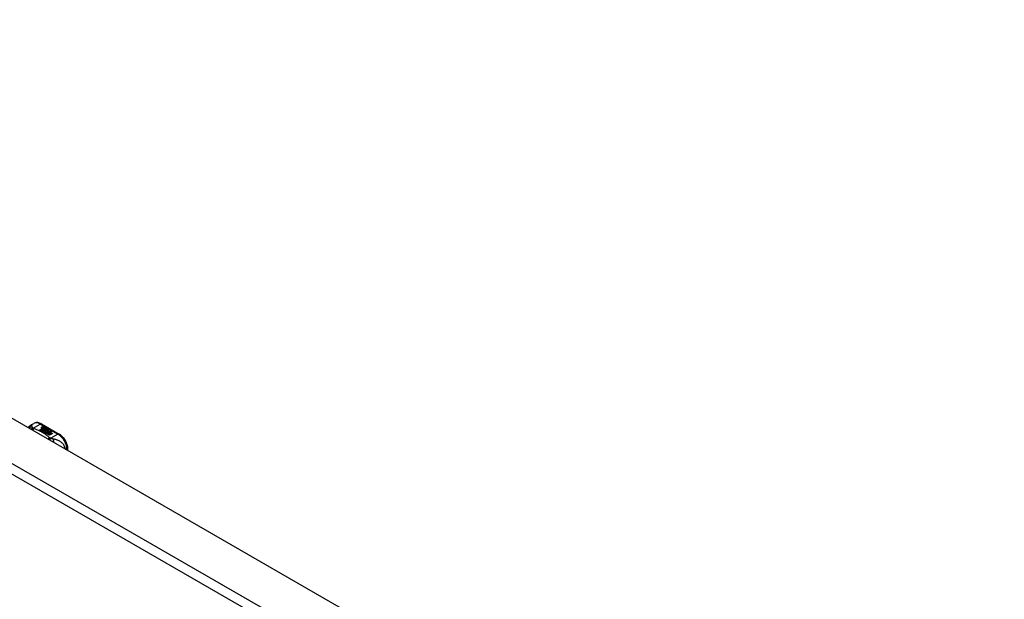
# Model space of a CAD drawing. Header units: inches. Extents: x 338.7 to 398.6, y 130.5 to 184.5.
# Tile 10 of 11: x 383.7 to 398.5, y 156.3 to 165. Entities that reach past the tile are written whole.
import ezdxf

# ---------------------------------------------------------------- set-up
doc = ezdxf.new("R2010")
doc.units = ezdxf.units.IN
doc.header["$MEASUREMENT"] = 0
doc.layers.add('Visible Edges(ANSI)', color=7, linetype='Continuous', lineweight=25)
doc.layers.add('Visible Tangent Edges(ANSI)', color=7, linetype='Continuous', lineweight=25)

msp = doc.modelspace()

# ---------------------------------------------------------------- linework, layer by layer
at = {"layer": 'Visible Edges(ANSI)'}
for p, q in [((369.11, 167.342), (398.53, 150.4)), ((383.883, 158.901), (383.923, 158.925)), ((384.015, 158.828), (384.052, 158.849)), ((384.052, 158.848), (384.016, 158.827)), ((384.041, 158.917), (384.305, 158.765)), ((384.042, 158.868), (384.061, 158.876)), ((384.061, 158.874), (384.042, 158.867)), ((384.045, 158.862), (384.045, 158.86)), ((384.068, 158.872), (384.049, 158.865)), ((384.052, 158.849), (384.052, 158.848)), ((384.054, 158.859), (384.054, 158.857)), ((384.054, 158.857), (384.054, 158.856)), ((384.061, 158.876), (384.068, 158.872)), ((384.061, 158.876), (384.061, 158.874)), ((384.066, 158.872), (384.061, 158.874)), ((384.061, 158.852), (384.061, 158.851)), ((384.084, 158.863), (384.064, 158.855)), ((384.065, 158.862), (384.077, 158.867)), ((384.077, 158.865), (384.065, 158.86)), ((384.065, 158.862), (384.065, 158.86)), ((384.069, 158.847), (384.067, 158.848)), ((384.1, 158.854), (384.069, 158.842)), ((384.077, 158.867), (384.084, 158.863)), ((384.077, 158.867), (384.077, 158.865)), ((384.082, 158.862), (384.077, 158.865)), ((384.081, 158.852), (384.093, 158.857)), ((384.093, 158.856), (384.081, 158.851)), ((384.093, 158.857), (384.1, 158.854)), ((384.093, 158.857), (384.093, 158.856)), ((384.098, 158.853), (384.093, 158.856)), ((384.096, 158.841), (384.103, 158.852)), ((384.103, 158.85), (384.096, 158.839)), ((384.103, 158.852), (384.11, 158.848)), ((384.103, 158.852), (384.103, 158.85)), ((384.11, 158.847), (384.103, 158.85)), ((384.11, 158.848), (384.105, 158.84)), ((384.029, 158.82), (384.015, 158.828)), ((384.067, 158.842), (384.029, 158.82)), ((384.031, 158.819), (384.069, 158.841)), ((384.045, 158.81), (384.031, 158.819)), ((384.069, 158.839), (384.032, 158.818)), ((384.088, 158.835), (384.045, 158.81)), ((384.046, 158.809), (384.093, 158.836)), ((384.078, 158.791), (384.046, 158.809)), ((384.091, 158.833), (384.048, 158.809)), ((384.064, 158.847), (384.061, 158.845)), ((384.061, 158.845), (384.067, 158.842)), ((384.061, 158.845), (384.061, 158.843)), ((384.065, 158.841), (384.061, 158.843)), ((384.099, 158.823), (384.061, 158.802)), ((384.061, 158.802), (384.102, 158.805)), ((384.061, 158.802), (384.061, 158.801)), ((384.102, 158.803), (384.063, 158.8)), ((384.064, 158.845), (384.069, 158.847)), ((384.069, 158.842), (384.064, 158.845)), ((384.069, 158.846), (384.065, 158.844)), ((384.069, 158.847), (384.069, 158.846)), ((384.069, 158.841), (384.079, 158.834)), ((384.069, 158.841), (384.069, 158.839)), ((384.079, 158.833), (384.069, 158.839)), ((384.072, 158.84), (384.096, 158.841)), ((384.08, 158.836), (384.072, 158.84)), ((384.096, 158.839), (384.075, 158.839)), ((384.097, 158.795), (384.078, 158.791)), ((384.079, 158.834), (384.088, 158.835)), ((384.079, 158.834), (384.079, 158.833)), ((384.084, 158.833), (384.079, 158.833)), ((384.095, 158.837), (384.08, 158.836)), ((384.093, 158.836), (384.088, 158.829)), ((384.088, 158.829), (384.099, 158.823)), ((384.088, 158.829), (384.088, 158.828)), ((384.097, 158.822), (384.088, 158.828)), ((384.091, 158.829), (384.096, 158.836)), ((384.096, 158.835), (384.091, 158.829)), ((384.098, 158.825), (384.091, 158.829)), ((384.093, 158.783), (384.097, 158.795)), ((384.097, 158.793), (384.093, 158.782)), ((384.156, 158.746), (384.093, 158.783)), ((384.096, 158.836), (384.095, 158.837)), ((384.096, 158.841), (384.096, 158.839)), ((384.096, 158.836), (384.096, 158.835)), ((384.097, 158.795), (384.097, 158.793)), ((384.104, 158.836), (384.098, 158.825)), ((384.102, 158.805), (384.106, 158.819)), ((384.106, 158.817), (384.102, 158.803)), ((384.102, 158.805), (384.102, 158.803)), ((384.129, 158.837), (384.104, 158.836)), ((384.105, 158.84), (384.106, 158.84)), ((384.105, 158.84), (384.105, 158.839)), ((384.106, 158.838), (384.105, 158.839)), ((384.106, 158.84), (384.121, 158.841)), ((384.121, 158.84), (384.106, 158.838)), ((384.106, 158.84), (384.106, 158.838)), ((384.106, 158.819), (384.106, 158.817)), ((384.118, 158.798), (384.11, 158.773)), ((384.11, 158.773), (384.125, 158.782)), ((384.11, 158.773), (384.11, 158.773)), ((384.125, 158.78), (384.111, 158.772)), ((384.114, 158.822), (384.114, 158.82)), ((384.117, 158.831), (384.117, 158.829)), ((384.117, 158.831), (384.135, 158.821)), ((384.135, 158.819), (384.117, 158.829)), ((384.13, 158.819), (384.118, 158.825)), ((384.14, 158.8), (384.118, 158.798)), ((384.121, 158.841), (384.129, 158.837)), ((384.121, 158.841), (384.121, 158.84)), ((384.126, 158.837), (384.121, 158.84)), ((384.124, 158.813), (384.122, 158.808)), ((384.122, 158.808), (384.157, 158.811)), ((384.155, 158.809), (384.122, 158.806)), ((384.122, 158.808), (384.122, 158.806)), ((384.125, 158.782), (384.171, 158.755)), ((384.125, 158.782), (384.125, 158.78)), ((384.17, 158.754), (384.125, 158.78)), ((384.126, 158.832), (384.13, 158.835)), ((384.127, 158.783), (384.142, 158.792)), ((384.173, 158.756), (384.127, 158.783)), ((384.13, 158.833), (384.128, 158.832)), ((384.142, 158.79), (384.128, 158.782)), ((384.13, 158.835), (384.13, 158.833)), ((384.13, 158.819), (384.13, 158.817)), ((384.135, 158.821), (384.135, 158.819)), ((384.157, 158.801), (384.136, 158.797)), ((384.136, 158.797), (384.14, 158.8)), ((384.138, 158.824), (384.138, 158.822)), ((384.14, 158.799), (384.139, 158.797)), ((384.14, 158.8), (384.14, 158.799)), ((384.142, 158.792), (384.188, 158.765)), ((384.142, 158.792), (384.142, 158.79)), ((384.187, 158.764), (384.142, 158.79)), ((384.144, 158.793), (384.157, 158.801)), ((384.19, 158.766), (384.144, 158.793)), ((384.157, 158.799), (384.145, 158.792)), ((384.157, 158.811), (384.151, 158.807)), ((384.151, 158.807), (384.194, 158.807)), ((384.151, 158.807), (384.151, 158.805)), ((384.184, 158.806), (384.151, 158.805)), ((384.171, 158.755), (384.156, 158.746)), ((384.157, 158.801), (384.157, 158.799)), ((384.194, 158.807), (384.16, 158.801)), ((384.16, 158.801), (384.205, 158.775)), ((384.16, 158.801), (384.16, 158.8)), ((384.204, 158.774), (384.16, 158.8)), ((384.188, 158.765), (384.173, 158.756)), ((384.205, 158.775), (384.19, 158.766)), ((384.436, 158.516), (384.436, 158.538))]:
    msp.add_line(p, q, dxfattribs=at)
at = {"layer": 'Visible Edges(ANSI)', "flags": 128}
for points in [[(383.841, 158.859), (383.849, 158.871), (383.859, 158.883), (383.87, 158.893), (383.883, 158.901)], [(384.041, 158.917), (384.027, 158.924), (384.012, 158.93), (383.998, 158.934), (383.983, 158.937), (383.967, 158.937), (383.952, 158.935), (383.937, 158.931), (383.923, 158.925)], [(384.436, 158.538), (384.436, 158.554), (384.434, 158.57), (384.431, 158.586), (384.426, 158.603), (384.421, 158.619), (384.414, 158.636), (384.407, 158.651), (384.399, 158.667), (384.389, 158.682), (384.379, 158.697), (384.368, 158.71), (384.357, 158.723), (384.345, 158.735), (384.332, 158.746), (384.319, 158.756), (384.305, 158.765)]]:
    msp.add_lwpolyline(points, dxfattribs=at)
at = {"layer": 'Visible Edges(ANSI)'}
for centre, major_axis, start_param, end_param in [((384.042, 158.862), (-0.007, 0), 5.820233, 7.062977), ((384.042, 158.861), (-0.007, 0), 5.820233, 6.078955), ((384.053, 158.859), (0.0192, 0), 2.164208, 2.67864), ((384.053, 158.858), (-0.0192, 0), 5.305801, 5.820233), ((384.049, 158.866), (-0.0164, 0), 0.779792, 1.90155), ((384.049, 158.862), (-0.004, 0), 5.90879, 7.175095), ((384.049, 158.86), (-0.004, 0), 0, 0.89191), ((384.053, 158.861), (-0.0082, 0), 5.323118, 5.90879), ((384.052, 158.863), (0.0084, 0), 4.033503, 4.932446), ((384.052, 158.862), (-0.0084, 0), 0.89191, 1.767313), ((384.057, 158.853), (-0.00676, 0), 5.794367, 7.059467), ((384.068, 158.85), (0.0192, 0), 2.419321, 2.652775), ((384.068, 158.848), (-0.0192, 0), 5.560914, 5.794367), ((384.057, 158.852), (-0.00676, 0), 5.794367, 6.071487), ((384.064, 158.856), (0.016, 0), 3.905964, 4.740051), ((384.064, 158.854), (-0.016, 0), 0.764371, 1.402544), ((384.064, 158.857), (-0.016, 0), 0.776281, 1.787416), ((384.047, 158.876), (0.031, 0), 4.949028, 5.337665), ((384.047, 158.874), (-0.031, 0), 1.80809, 2.196072), ((384.069, 158.852), (-0.0082, 0), 5.323254, 5.908937), ((384.065, 158.852), (-0.004, 0), 5.908937, 7.173827), ((384.065, 158.851), (-0.004, 0), 0, 0.890642), ((384.068, 158.854), (0.0084, 0), 4.032234, 4.932287), ((384.068, 158.853), (-0.0084, 0), 0.890642, 1.484281), ((384.068, 158.853), (-0.0084, 0), 1.514337, 1.790695), ((384.063, 158.867), (0.031, 0), 4.932287, 5.323254), ((384.063, 158.865), (-0.031, 0), 1.790695, 2.181662), ((384.116, 158.822), (-0.0101, 0), 5.913952, 6.982716), ((384.116, 158.821), (-0.0101, 0), 5.913952, 6.142632), ((384.125, 158.825), (0.022, 0), 3.701478, 4.680599), ((384.125, 158.824), (-0.022, 0), 0.559885, 1.507168), ((384.124, 158.821), (-0.0188, 0), 5.081623, 5.913952), ((384.124, 158.819), (-0.0188, 0), 5.081623, 5.913952), ((384.125, 158.825), (-0.0199, 0), 0.617996, 1.556283), ((384.12, 158.822), (-0.00637, 0), 4.999578, 6.390788), ((384.121, 158.822), (-0.0073, 0), 0.107602, 1.123637), ((384.12, 158.82), (-0.00637, 0), 0, 0.107602), ((384.121, 158.82), (-0.0073, 0), 0.107602, 1.123637), ((384.123, 158.824), (0.0112, 0), 4.26523, 5.375571), ((384.123, 158.822), (0.0112, 0), 4.26523, 5.375571), ((384.125, 158.829), (-0.0265, 0), 1.556283, 2.296236), ((384.118, 158.821), (0.0205, 0), 0.343453, 1.17916), ((384.112, 158.814), (0.0405, 0), 0.638101, 1.087938), ((384.112, 158.812), (-0.0405, 0), 3.779694, 4.229531), ((384.132, 158.824), (0.0064, 0), 5.210263, 6.626638), ((384.132, 158.822), (0.0064, 0), 5.210263, 6.283185), ((384.134, 158.823), (0.0132, 0), 5.437829, 6.921287), ((384.134, 158.822), (0.0132, 0), 0.108138, 0.638101)]:
    msp.add_ellipse(centre, major_axis=major_axis, ratio=0.575862, start_param=start_param, end_param=end_param, dxfattribs=at)
at = {"layer": 'Visible Tangent Edges(ANSI)'}
for p, q in [((368.52, 167.002), (397.939, 150.06)), ((397.869, 149.939), (368.45, 166.881)), ((383.914, 158.853), (384.021, 158.915)), ((384.021, 158.915), (384.286, 158.763)), ((384.036, 158.864), (384.036, 158.862)), ((384.042, 158.868), (384.042, 158.867)), ((384.047, 158.86), (384.047, 158.858)), ((384.051, 158.855), (384.051, 158.853)), ((384.063, 158.851), (384.063, 158.849)), ((384.07, 158.85), (384.07, 158.848)), ((384.081, 158.852), (384.081, 158.851)), ((384.107, 158.825), (384.107, 158.823)), ((384.114, 158.821), (384.114, 158.82)), ((384.118, 158.818), (384.118, 158.816)), ((384.144, 158.828), (384.144, 158.826)), ((384.286, 158.763), (384.178, 158.701))]:
    msp.add_line(p, q, dxfattribs=at)
at = {"layer": 'Visible Tangent Edges(ANSI)', "flags": 128}
for points in [[(383.899, 158.871), (383.897, 158.871), (383.895, 158.871), (383.892, 158.871), (383.89, 158.871), (383.888, 158.87), (383.886, 158.87), (383.884, 158.87), (383.882, 158.869), (383.88, 158.869), (383.878, 158.868), (383.876, 158.867), (383.874, 158.867), (383.871, 158.866), (383.869, 158.865), (383.867, 158.864), (383.865, 158.863), (383.863, 158.862), (383.861, 158.861), (383.86, 158.86), (383.858, 158.859), (383.856, 158.858), (383.854, 158.856), (383.852, 158.855), (383.851, 158.853)], [(383.899, 158.871), (383.898, 158.874), (383.898, 158.876), (383.898, 158.878), (383.898, 158.881), (383.897, 158.883), (383.897, 158.885), (383.897, 158.887), (383.896, 158.889), (383.896, 158.89), (383.895, 158.892), (383.895, 158.894), (383.894, 158.895), (383.894, 158.897), (383.893, 158.898), (383.892, 158.899), (383.892, 158.9), (383.891, 158.901), (383.89, 158.902), (383.889, 158.902), (383.888, 158.902), (383.887, 158.903), (383.885, 158.902), (383.884, 158.902), (383.883, 158.901)], [(383.914, 158.853), (383.912, 158.853), (383.911, 158.852), (383.91, 158.852), (383.909, 158.851), (383.907, 158.851), (383.906, 158.85), (383.905, 158.849), (383.903, 158.849), (383.902, 158.848), (383.901, 158.847), (383.9, 158.847), (383.898, 158.846), (383.897, 158.845), (383.896, 158.844), (383.894, 158.844), (383.893, 158.843), (383.892, 158.842), (383.89, 158.841), (383.889, 158.84), (383.888, 158.839), (383.887, 158.838), (383.885, 158.837), (383.884, 158.836), (383.883, 158.835)], [(383.914, 158.853), (383.913, 158.854), (383.911, 158.855), (383.91, 158.856), (383.909, 158.857), (383.908, 158.857), (383.907, 158.858), (383.906, 158.859), (383.906, 158.86), (383.905, 158.861), (383.904, 158.862), (383.903, 158.863), (383.903, 158.863), (383.902, 158.864), (383.901, 158.865), (383.901, 158.866), (383.901, 158.866), (383.9, 158.867), (383.9, 158.868), (383.9, 158.868), (383.899, 158.869), (383.899, 158.869), (383.899, 158.87), (383.899, 158.871), (383.899, 158.871)], [(383.924, 158.846), (383.924, 158.847), (383.923, 158.847), (383.923, 158.847), (383.922, 158.847), (383.922, 158.848), (383.921, 158.848), (383.921, 158.848), (383.92, 158.848), (383.92, 158.849), (383.919, 158.849), (383.919, 158.849), (383.918, 158.849), (383.918, 158.85), (383.918, 158.85), (383.917, 158.85), (383.917, 158.85), (383.916, 158.851), (383.916, 158.851), (383.916, 158.851), (383.915, 158.852), (383.915, 158.852), (383.914, 158.852), (383.914, 158.853), (383.914, 158.853)], [(383.924, 158.846), (383.923, 158.846), (383.922, 158.845), (383.922, 158.844), (383.921, 158.844), (383.92, 158.843), (383.919, 158.842), (383.918, 158.841), (383.917, 158.84), (383.917, 158.839), (383.916, 158.838), (383.915, 158.837), (383.914, 158.836), (383.913, 158.835), (383.912, 158.834), (383.911, 158.833), (383.911, 158.832), (383.91, 158.831), (383.909, 158.83), (383.908, 158.829), (383.907, 158.828), (383.906, 158.827), (383.906, 158.825), (383.905, 158.824), (383.904, 158.823)], [(384.167, 158.707), (384.159, 158.714), (384.151, 158.72), (384.142, 158.727), (384.134, 158.734), (384.125, 158.74), (384.116, 158.747), (384.107, 158.753), (384.098, 158.76), (384.088, 158.766), (384.078, 158.772), (384.068, 158.778), (384.058, 158.784), (384.048, 158.79), (384.038, 158.796), (384.027, 158.801), (384.016, 158.807), (384.005, 158.812), (383.994, 158.817), (383.983, 158.822), (383.971, 158.827), (383.96, 158.832), (383.948, 158.837), (383.936, 158.842), (383.924, 158.846)], [(384.167, 158.707), (384.166, 158.706), (384.164, 158.706), (384.163, 158.705), (384.162, 158.705), (384.161, 158.704), (384.16, 158.703), (384.158, 158.703), (384.157, 158.702), (384.156, 158.701), (384.155, 158.701), (384.154, 158.7), (384.152, 158.699), (384.151, 158.698), (384.15, 158.698), (384.149, 158.697), (384.147, 158.696), (384.146, 158.695), (384.145, 158.694), (384.144, 158.693), (384.142, 158.692), (384.141, 158.691), (384.14, 158.69), (384.139, 158.689), (384.138, 158.688)], [(384.178, 158.701), (384.177, 158.7), (384.177, 158.699), (384.176, 158.698), (384.175, 158.698), (384.174, 158.697), (384.174, 158.696), (384.173, 158.695), (384.172, 158.694), (384.171, 158.693), (384.17, 158.692), (384.17, 158.691), (384.169, 158.69), (384.168, 158.689), (384.167, 158.688), (384.166, 158.687), (384.166, 158.686), (384.165, 158.685), (384.164, 158.683), (384.163, 158.682), (384.162, 158.681), (384.162, 158.68), (384.161, 158.678), (384.16, 158.677), (384.159, 158.676)], [(384.178, 158.701), (384.178, 158.701), (384.177, 158.701), (384.176, 158.701), (384.176, 158.702), (384.175, 158.702), (384.175, 158.702), (384.174, 158.702), (384.174, 158.702), (384.173, 158.703), (384.173, 158.703), (384.172, 158.703), (384.172, 158.703), (384.171, 158.704), (384.171, 158.704), (384.17, 158.704), (384.17, 158.704), (384.17, 158.705), (384.169, 158.705), (384.169, 158.705), (384.168, 158.706), (384.168, 158.706), (384.168, 158.706), (384.167, 158.706), (384.167, 158.707)], [(384.215, 158.689), (384.213, 158.69), (384.212, 158.69), (384.211, 158.69), (384.209, 158.69), (384.208, 158.691), (384.207, 158.691), (384.205, 158.691), (384.204, 158.692), (384.202, 158.692), (384.201, 158.692), (384.2, 158.693), (384.198, 158.693), (384.196, 158.694), (384.195, 158.694), (384.193, 158.695), (384.191, 158.696), (384.19, 158.696), (384.188, 158.697), (384.186, 158.697), (384.185, 158.698), (384.183, 158.699), (384.181, 158.699), (384.18, 158.7), (384.178, 158.701)], [(384.4, 158.537), (384.398, 158.551), (384.393, 158.565), (384.388, 158.578), (384.382, 158.59), (384.375, 158.601), (384.367, 158.612), (384.359, 158.621), (384.351, 158.629), (384.343, 158.637), (384.334, 158.644), (384.326, 158.65), (384.317, 158.656), (384.308, 158.661), (384.3, 158.665), (384.291, 158.669), (384.283, 158.672), (384.274, 158.675), (384.266, 158.678), (384.257, 158.681), (384.249, 158.683), (384.24, 158.685), (384.232, 158.686), (384.223, 158.688), (384.215, 158.689)], [(384.215, 158.689), (384.215, 158.688), (384.216, 158.686), (384.216, 158.685), (384.216, 158.683), (384.217, 158.681), (384.217, 158.68), (384.217, 158.678), (384.218, 158.676), (384.218, 158.674), (384.218, 158.672), (384.218, 158.67), (384.219, 158.668), (384.219, 158.666), (384.219, 158.664), (384.219, 158.662), (384.219, 158.659), (384.219, 158.657), (384.22, 158.655), (384.22, 158.653), (384.22, 158.65), (384.22, 158.648), (384.22, 158.646), (384.22, 158.643), (384.22, 158.641)]]:
    msp.add_lwpolyline(points, dxfattribs=at)
at = {"layer": 'Visible Tangent Edges(ANSI)'}
for centre, major_axis, ratio, start_param, end_param in [((384.021, 158.754), (-0.098, 0.171), 0.578093, 5.499721, 6.283185), ((384.021, 158.883), (0.0196, 0.0341), 0.578093, 0, 0.783464), ((384.286, 158.73), (0.0196, 0.0341), 0.578093, 0, 0.783464), ((384.286, 158.602), (0.098, -0.171), 0.578093, 0.795218, 2.358128), ((384.397, 158.538), (0.0394, 0), 0.575862, 5.537379, 6.283185)]:
    msp.add_ellipse(centre, major_axis=major_axis, ratio=ratio, start_param=start_param, end_param=end_param, dxfattribs=at)

doc.saveas('drawing.dxf')
